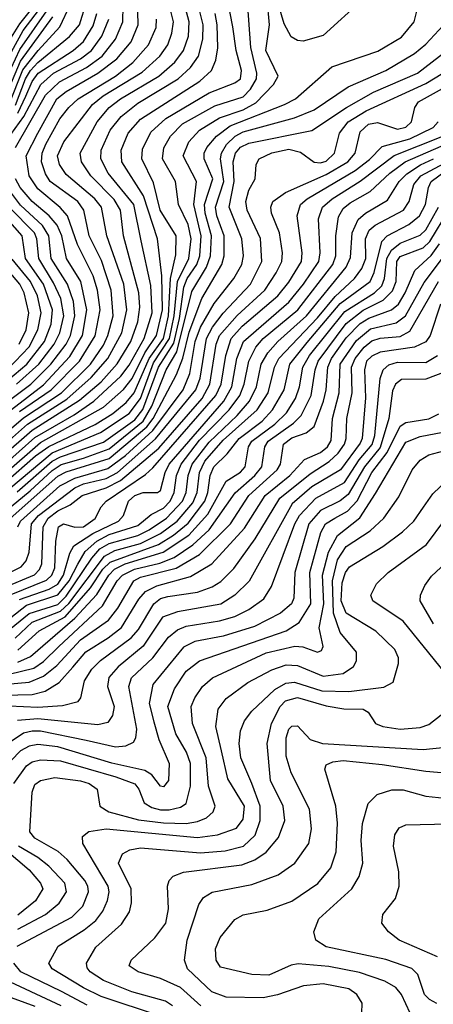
# Model space of a CAD drawing. Extents: x 997026 to 1115308, y 536381 to 619039.
# Tile 211 of 256: x 1042662 to 1044111, y 567391 to 570843. Entities that reach past the tile are written whole.
import ezdxf

# ---------------------------------------------------------------- set-up
doc = ezdxf.new("R2010")
doc.units = 0

msp = doc.modelspace()

# ---------------------------------------------------------------- linework, layer by layer
at = {"layer": '0CON20XD'}
for points in [[(1042605, 569280.2), (1042715, 569378.4), (1042852.1, 569457.9), (1042921, 569505), (1043016.5, 569593.5), (1043045, 569631.6), (1043097.2, 569725), (1043125.5, 569815), (1043120.8, 569910.8), (1043087, 570067), (1043061, 570195), (1042972.2, 570305), (1042945.8, 570355), (1042946.6, 570385), (1042978.8, 570455), (1043016.8, 570503.2), (1043075, 570549.7), (1043216.4, 570635), (1043260.4, 570675), (1043287.6, 570715), (1043303.1, 570775), (1043304.9, 570825), (1043264.9, 570985)], [(1042646.5, 570395), (1042752.4, 570577.6), (1042800.9, 570625), (1042895.2, 570674.8), (1042950.1, 570715), (1042997.4, 570775), (1043023.5, 570835), (1043026.2, 571005)], [(1042660.9, 569469.1), (1042772.2, 569545), (1042870.7, 569645), (1042925.7, 569734.3), (1042943.5, 569825), (1042934.4, 569895), (1042918.9, 569945), (1042864.7, 570054.7), (1042829, 570155), (1042803.8, 570183.8), (1042725, 570249.2), (1042694.6, 570295), (1042684.9, 570365), (1042724.9, 570445.1), (1042792.3, 570565), (1042825, 570590.6), (1042935.9, 570655), (1043002.5, 570705), (1043052.3, 570765), (1043077.3, 570825), (1043071.8, 571005)], [(1043864.2, 570915), (1043725, 570787.7), (1043655, 570768), (1043635, 570769.7), (1043612.6, 570782.6), (1043588, 570828), (1043539.7, 570995)], [(1042595, 569306.1), (1042705, 569403.9), (1042871.2, 569508.8), (1042946.8, 569573.2), (1043003.4, 569636.6), (1043051.4, 569715), (1043075, 569782.9), (1043082.8, 569835), (1043078.6, 569885), (1043025.4, 570085), (1043014.3, 570175), (1042992.3, 570212.3), (1042910.5, 570295), (1042878, 570345), (1042873.6, 570375), (1042933.3, 570485), (1042975, 570534.5), (1043014.9, 570565.1), (1043149, 570645), (1043205.6, 570694.4), (1043236.1, 570735), (1043252.6, 570785), (1043255.9, 570835), (1043218.6, 570975)], [(1042595, 569340.9), (1042689.2, 569425), (1042827.2, 569512.8), (1042911.9, 569588.1), (1042970.1, 569655), (1043019.3, 569745), (1043036.7, 569825), (1043026.1, 569915), (1042966.4, 570085), (1042948.7, 570185), (1042925.2, 570215), (1042825, 570299.5), (1042801, 570335), (1042793.6, 570365), (1042816.7, 570415), (1042916.2, 570545), (1042954.2, 570575.8), (1043091, 570659), (1043153, 570715), (1043180.8, 570755), (1043195.2, 570795), (1043200.6, 570835), (1043176.2, 570935)], [(1042610.4, 569219.6), (1042716.8, 569313.2), (1042763.3, 569346.7), (1042926, 569424), (1042988, 569462), (1043035, 569501.1), (1043062.7, 569535), (1043114.8, 569655.2), (1043165.8, 569725), (1043183, 569805), (1043189.9, 569935), (1043208.4, 570018.4), (1043209.6, 570085), (1043154.2, 570175), (1043130.7, 570270.7), (1043089.1, 570355), (1043091.6, 570388.4), (1043121.2, 570448.8), (1043173.7, 570496.3), (1043325, 570586.6), (1043415, 570621.2), (1043434.7, 570635), (1043438.8, 570665), (1043419.8, 570735), (1043408.1, 570818.1), (1043389.7, 570915)], [(1042652.8, 569187.2), (1042775, 569294.5), (1042805, 569310.7), (1042955, 569362), (1043065, 569440), (1043093.5, 569476.5), (1043148.3, 569625), (1043201.2, 569708.8), (1043221.3, 569795), (1043236.2, 569905), (1043248.7, 569935), (1043282.6, 569985), (1043293.3, 570015), (1043298, 570085), (1043271.4, 570195), (1043281.6, 570275), (1043234.1, 570365), (1043253.7, 570415), (1043291.3, 570455), (1043361.7, 570498.3), (1043445, 570527), (1043489.2, 570550.8), (1043551.1, 570615), (1043567.1, 570645), (1043524.6, 570734.6), (1043537.2, 570825), (1043528.4, 570915)], [(1042472.1, 569005), (1042698.9, 569191.1), (1042775, 569262.1), (1042807.3, 569282.7), (1042885.3, 569305.3), (1042975, 569338.7), (1043094.6, 569435), (1043125, 569488.3), (1043174.7, 569615), (1043212, 569678), (1043265, 569890), (1043316.1, 569975), (1043329.8, 570015), (1043333.1, 570085), (1043311.3, 570165), (1043309.2, 570195), (1043337.9, 570285), (1043308.2, 570355), (1043308.4, 570375), (1043317.7, 570395), (1043351.1, 570435), (1043399.1, 570470.9), (1043590, 570545), (1043628, 570565), (1043755, 570677.1), (1043917, 570733), (1043998.8, 570781.2), (1044044.2, 570835), (1044061.8, 570905)], [(1042526.6, 570613.4), (1042661.9, 570828.1), (1042728.8, 570911.2)], [(1042623.2, 569196.8), (1042775, 569323.8), (1042945, 569394.9), (1043045, 569461.8), (1043085, 569514.9), (1043130.6, 569639.4), (1043186.9, 569725), (1043203, 569805), (1043214.7, 569925), (1043253.7, 570005), (1043262.9, 570075), (1043251.6, 570125), (1043218, 570195), (1043207, 570275), (1043161.9, 570355), (1043166.2, 570393.8), (1043189.6, 570435), (1043232.4, 570477.6), (1043345, 570540.5), (1043445, 570572.2), (1043470.8, 570599.2), (1043491.5, 570635), (1043492.5, 570655), (1043472, 570745), (1043459.8, 570905)], [(1042625, 570547), (1042673.1, 570666.9), (1042726.3, 570735), (1042802.5, 570817.5), (1042838.5, 570895)], [(1042646.6, 570543.4), (1042681.9, 570635), (1042699.3, 570665), (1042725, 570693.1), (1042836.4, 570783.6), (1042870.7, 570825), (1042896, 570904)], [(1042674.1, 570805), (1042742.6, 570895)], [(1042585.6, 570575), (1042662.1, 570737.9), (1042756.2, 570873.8)], [(1042605, 569247.5), (1042735, 569359.9), (1042955.3, 569484.7), (1043025, 569546), (1043055.3, 569584.7), (1043099.9, 569675), (1043141.2, 569735), (1043162.3, 569825), (1043159.2, 569945), (1043144.3, 570075), (1043095.2, 570225.2), (1043019.8, 570345), (1043017.7, 570385), (1043041.9, 570445), (1043085, 570493.8), (1043292.8, 570627.2), (1043333.3, 570665), (1043348.8, 570701.2), (1043355.7, 570744.3), (1043353.6, 570825), (1043346.2, 570865)], [(1042605, 570555.7), (1042665, 570697.3), (1042777.3, 570852.7)], [(1042654.6, 570515.4), (1042682.9, 570575), (1042705, 570625.7), (1042726.7, 570655), (1042848.9, 570735), (1042885, 570765.9), (1042919, 570821), (1042932.5, 570865)], [(1042525, 569320), (1042675, 569447), (1042807.7, 569535), (1042909.3, 569635), (1042955, 569701.5), (1042970.7, 569735), (1042989.5, 569805), (1042982.5, 569895), (1042948, 569998), (1042904.6, 570085), (1042886.5, 570175), (1042864.8, 570205), (1042768.3, 570275), (1042751.8, 570301.8), (1042738.2, 570345), (1042740.3, 570375), (1042753.7, 570406.3), (1042802.1, 570495), (1042833.3, 570535), (1042866.3, 570565), (1042997.1, 570645), (1043057.6, 570692.4), (1043112.8, 570755), (1043139.4, 570815), (1043141.5, 570845)], [(1042617.3, 569085), (1042795, 569242.1), (1042825, 569257.5), (1042975, 569304.6), (1043106.7, 569415), (1043129.7, 569445), (1043211.5, 569598.5), (1043233.7, 569656.3), (1043255, 569746.9), (1043299.9, 569865), (1043369.4, 569985), (1043378.5, 570015), (1043378.1, 570085), (1043352.1, 570155), (1043347.4, 570185), (1043377.4, 570275), (1043365.1, 570355), (1043368.6, 570375), (1043386.5, 570405), (1043416.1, 570433.9), (1043445, 570449.8), (1043625, 570498.2), (1043693.2, 570526.8), (1043812.9, 570607.1), (1043943.9, 570665), (1044045, 570724.4), (1044085, 570756.7), (1044145, 570822.2)], [(1042780.1, 570655), (1042874.8, 570705.2), (1042913.1, 570735), (1042949.1, 570785), (1042974.4, 570845)], [(1042564.2, 570605.8), (1042674.1, 570805)], [(1042655.1, 569065), (1042664.2, 569085), (1042802.1, 569207.9), (1042855, 569235.6), (1042971, 569269), (1043031.8, 569315), (1043127.6, 569402.4), (1043234.1, 569545), (1043257.3, 569602.7), (1043275.9, 569715), (1043294.9, 569765.1), (1043342.8, 569847.2), (1043412.4, 569935), (1043439.5, 569985), (1043445.2, 570015), (1043439.8, 570075), (1043395.7, 570185), (1043412.7, 570275), (1043409.1, 570345), (1043417.2, 570375), (1043435, 570396), (1043465, 570410.1), (1043685.2, 570454.8), (1043807, 570535), (1043901.6, 570588.4), (1044055, 570655.8), (1044157.8, 570735)], [(1042595, 568888.7), (1042667.1, 568925), (1042683.8, 568945), (1042694.5, 568975.5), (1042703.6, 569075), (1042727.4, 569105), (1042855, 569201.9), (1042885.1, 569214.9), (1042965, 569234.1), (1043004.9, 569255), (1043137.1, 569372.9), (1043278.9, 569545), (1043293.9, 569586.1), (1043315.7, 569725), (1043337.1, 569765), (1043374.2, 569814.2), (1043470.8, 569915), (1043509.8, 569995), (1043505.9, 570075.9), (1043459.2, 570175), (1043453.7, 570205), (1043464.8, 570245.2), (1043486.4, 570285), (1043490, 570335), (1043500.5, 570355), (1043545, 570376.1), (1043605, 570388.4), (1043645, 570377.9), (1043693.3, 570343.3), (1043715, 570340.5), (1043735, 570346.9), (1043764.8, 570375), (1043781.6, 570445), (1043813, 570485), (1043875, 570523.7), (1044085, 570619), (1044144.7, 570655.3)], [(1042615, 570419), (1042676.5, 570503.5), (1042735.4, 570615), (1042780.1, 570655)], [(1042607.5, 568852.5), (1042713.9, 568896.1), (1042731.6, 568915), (1042739, 568935), (1042744.2, 569065), (1042761.2, 569095), (1042795, 569120.3), (1042838.2, 569141.8), (1042880.2, 569175), (1042965, 569201.5), (1043015, 569227.5), (1043149.3, 569340.7), (1043300.8, 569515), (1043327.6, 569565), (1043350.3, 569705), (1043362.2, 569735), (1043423.9, 569806.1), (1043520, 569895), (1043560.2, 569955), (1043580.2, 569995), (1043583, 570025), (1043572.2, 570095), (1043543.9, 570165), (1043541.9, 570185), (1043548.9, 570205), (1043592.6, 570237.4), (1043735, 570299.9), (1043811.2, 570345), (1043837.2, 570375), (1043855, 570450), (1043883.4, 570476.6), (1043915, 570482.2), (1043985, 570459), (1044014.1, 570465.9), (1044034.2, 570485), (1044045.8, 570535), (1044059.2, 570555), (1044184.6, 570625.4)], [(1042632.2, 568827.8), (1042755, 568877.2), (1042774.1, 568895), (1042785, 568920.5), (1042788.6, 569015), (1042797.6, 569065), (1042815, 569074.7), (1042855, 569063.6), (1042884.8, 569064.8), (1042926, 569094), (1042946.8, 569135), (1042964.7, 569155), (1043102.2, 569247.8), (1043128.4, 569271.6), (1043348.9, 569525), (1043367.5, 569565), (1043383.7, 569665), (1043403, 569725), (1043441.5, 569768.5), (1043566.4, 569875), (1043605, 569922.2), (1043648.6, 569995), (1043651.8, 570025), (1043633.5, 570155), (1043645.7, 570195), (1043669.2, 570215), (1043836.5, 570313.5), (1043887.5, 570352.5), (1043931.8, 570398.2), (1044028.6, 570425), (1044110, 570465), (1044127.3, 570485)], [(1042660.6, 568809.4), (1042765, 568845.9), (1042795, 568864.1), (1042815.6, 568895), (1042837.1, 568972.9), (1042851.7, 568998.3), (1042918.4, 569041.6), (1043007.7, 569085), (1043025.2, 569105), (1043042.7, 569155), (1043065, 569174.8), (1043094.8, 569184.8), (1043145, 569184.8), (1043155, 569192.5), (1043171, 569255), (1043185.9, 569285), (1043376.4, 569505), (1043404.5, 569555), (1043422.2, 569655), (1043446, 569715), (1043605, 569852.1), (1043656.5, 569915), (1043709.3, 569995), (1043714.3, 570025), (1043708.5, 570145), (1043722.8, 570185), (1043756.3, 570215), (1043855, 570276.7), (1043973.5, 570366.5), (1044143.6, 570435)], [(1042575, 568703.1), (1042685, 568789.8), (1042795, 568825.8), (1042835.2, 568875), (1042865.8, 568934.2), (1042891.5, 568978.5), (1042931.8, 569015), (1042975, 569037.4), (1043075, 569069.4), (1043122.6, 569107.4), (1043165, 569130.3), (1043189.2, 569155), (1043203.4, 569185), (1043211.1, 569245), (1043226.9, 569285), (1043291.6, 569368.4), (1043395.1, 569475), (1043432.9, 569525), (1043448.6, 569565), (1043463.9, 569645), (1043489.3, 569695), (1043514.9, 569725.1), (1043635.7, 569825), (1043758.7, 569985), (1043768.8, 570015), (1043769.1, 570085), (1043778.1, 570151.9), (1043795, 570181), (1043819.8, 570200.2), (1043889.3, 570240.7), (1043958.3, 570305), (1044012.2, 570345), (1044165, 570411)], [(1042655, 568632.2), (1042729.4, 568700.6), (1042820.6, 568749.4), (1042909.7, 568850.3), (1042953.5, 568916.5), (1042978.9, 568941.1), (1043147.5, 569002.5), (1043200.7, 569035), (1043252.2, 569077.8), (1043310.4, 569155), (1043320.7, 569185), (1043329, 569245), (1043341.4, 569275), (1043389.1, 569320.9), (1043430.4, 569375), (1043510.9, 569435), (1043547.9, 569475), (1043588.3, 569545), (1043608.1, 569635), (1043668.8, 569711.2), (1043785, 569847.8), (1043890, 569925), (1043903.8, 569956.2), (1043930.3, 570065), (1043949.5, 570085), (1044025.6, 570124.4), (1044062.7, 570155), (1044083.5, 570195), (1044094, 570255), (1044103.1, 570275), (1044295, 570416.6)], [(1042595, 568679.2), (1042695, 568760.6), (1042795, 568792), (1042825, 568821.3), (1042914.6, 568955.4), (1042943, 568987), (1042975, 569006.2), (1043075, 569034.4), (1043115.4, 569054.6), (1043176.4, 569095), (1043232.6, 569155), (1043245.3, 569185), (1043251.8, 569245), (1043266.2, 569285), (1043325, 569362), (1043424.1, 569455), (1043466.5, 569505), (1043491.2, 569555), (1043508.2, 569635), (1043530.7, 569675), (1043565.5, 569714.5), (1043667, 569805), (1043805.1, 569974.9), (1043821.1, 570008.9), (1043826.2, 570095), (1043847.4, 570142.6), (1043873.3, 570165), (1043949.8, 570210.2), (1043990.8, 570275), (1044017.8, 570302.2), (1044065.9, 570334.1), (1044111.5, 570355)], [(1042646.2, 568673.8), (1042705, 568730.6), (1042805, 568768.6), (1042833.8, 568796.2), (1042958.4, 568961.6), (1042995, 568982), (1043085, 569005.7), (1043155, 569041.5), (1043213.3, 569085), (1043268.5, 569148.5), (1043283.4, 569185), (1043291.5, 569255), (1043310, 569295), (1043375, 569368.4), (1043494.1, 569475), (1043531.9, 569535), (1043554.1, 569625), (1043569.6, 569655), (1043705, 569797), (1043767.4, 569872.6), (1043834.5, 569935), (1043860, 569970), (1043873.9, 570005), (1043873.3, 570075), (1043885.7, 570104.3), (1043907.1, 570122.9), (1044006.3, 570175), (1044026.7, 570205), (1044042.1, 570265), (1044066.6, 570295), (1044165, 570347.4)], [(1042505, 569378.4), (1042745, 569562.3), (1042837.7, 569662.3), (1042881.2, 569735), (1042896.5, 569825), (1042876.4, 569925), (1042825.8, 570005.8), (1042809.6, 570085), (1042792.5, 570122.5), (1042765.2, 570155.2), (1042705, 570205.5), (1042663.7, 570255), (1042646.7, 570285)], [(1042475, 569397.2), (1042700.2, 569565), (1042770.3, 569635), (1042824.5, 569705), (1042839.4, 569735), (1042854.3, 569805), (1042850.4, 569855), (1042829.4, 569915), (1042771.9, 570005), (1042764.2, 570085), (1042741.7, 570121.7), (1042665, 570192.1), (1042629.1, 570239.1)], [(1042542, 568528), (1042711.1, 568568.9), (1042745, 568592.2), (1042798.9, 568645), (1042952.1, 568787.9), (1043003.5, 568875), (1043022.2, 568895), (1043063.5, 568916.5), (1043152.7, 568937.3), (1043202.4, 568957.6), (1043268, 569002), (1043325.5, 569054.5), (1043416.6, 569183.4), (1043485.7, 569245), (1043510.1, 569275), (1043520.4, 569345), (1043532.4, 569365), (1043621.3, 569428.7), (1043647.3, 569455), (1043682.9, 569525), (1043697.4, 569615), (1043707.7, 569645), (1043805, 569777.4), (1043865.4, 569824.6), (1043935, 569859.3), (1043967.5, 569892.5), (1043980.4, 569925), (1043983.4, 569995), (1043995, 570012.7), (1044075, 570043.4), (1044098.2, 570065), (1044165, 570174.8)], [(1042620.5, 569579.5), (1042686.4, 569635), (1042748.9, 569715), (1042771.7, 569775), (1042776.5, 569825), (1042745.1, 569915), (1042682.3, 570005), (1042670.7, 570085), (1042592.3, 570172.3)], [(1042651, 569565), (1042729, 569635), (1042782.5, 569705), (1042802.5, 569745), (1042815.9, 569805), (1042806.1, 569865), (1042780.6, 569920.6), (1042728.3, 570005), (1042721.9, 570075), (1042713.2, 570095), (1042625.1, 570185.1)], [(1042655, 568590.4), (1042699.8, 568610.2), (1042855.1, 568744.9), (1042932.1, 568827.9), (1042973.6, 568895), (1042994.2, 568915.8), (1043031.6, 568935), (1043164, 568976), (1043254, 569036), (1043321.3, 569108.7), (1043384.6, 569225.4), (1043435, 569256.3), (1043452.1, 569275), (1043462.9, 569345), (1043474.6, 569365), (1043555.1, 569424.9), (1043595.9, 569464.1), (1043628, 569515), (1043642.2, 569555), (1043653.5, 569625), (1043676.9, 569665), (1043800.3, 569819.7), (1043905, 569884.9), (1043930, 569910), (1043939.9, 569935), (1043948.5, 570005), (1043964.8, 570035.2), (1043995, 570059.4), (1044065, 570087.5), (1044084.2, 570105.8), (1044128.8, 570185)], [(1042615, 568513.5), (1042695, 568519.8), (1042745, 568540.7), (1042791.6, 568578.4), (1042875, 568668.6), (1042972.4, 568737.6), (1043005, 568779.6), (1043062, 568875), (1043085, 568887.8), (1043210.1, 568919.9), (1043291.9, 568968.1), (1043400.3, 569075), (1043464.3, 569175), (1043563.9, 569265), (1043575.5, 569285), (1043586.2, 569355), (1043615, 569377.1), (1043665, 569394), (1043693.1, 569416.9), (1043726.1, 569505), (1043735.3, 569545), (1043741.6, 569625), (1043753.9, 569655), (1043805, 569727.1), (1043855, 569777.1), (1043885, 569796.4), (1043964.2, 569825), (1043988.4, 569845), (1044012.6, 569885), (1044046.1, 569963.9), (1044103.6, 570016.4), (1044132.7, 570057.3)], [(1042605, 568475.1), (1042705, 568477.2), (1042751.3, 568488.7), (1042800.5, 568519.5), (1042847.7, 568572.3), (1042893.1, 568626.9), (1042971.9, 568675), (1043017.8, 568712.2), (1043078.8, 568811.2), (1043102.5, 568837.5), (1043142.3, 568857.7), (1043260, 568890), (1043335.1, 568934.9), (1043449.7, 569060.3), (1043521.5, 569175), (1043608.6, 569245), (1043659.7, 569300.3), (1043715, 569325.7), (1043740.3, 569345), (1043752.6, 569367.4), (1043757.1, 569445), (1043780.4, 569535), (1043783.9, 569635), (1043841.7, 569718.3), (1043891.2, 569758.8), (1043980.5, 569779.5), (1044013.8, 569805), (1044078.4, 569921.6), (1044160.2, 570029.8)], [(1042659.3, 569705), (1042684.2, 569755.8), (1042694, 569815), (1042676.9, 569885), (1042661.8, 569915), (1042603.5, 569985)], [(1042621.3, 569618.7), (1042695, 569695.7), (1042725.7, 569755), (1042736.5, 569815), (1042723.7, 569875), (1042699.8, 569925), (1042635, 570003.3)], [(1042625, 568437), (1042725, 568433), (1042812, 568438), (1042867.1, 568452.9), (1042875.4, 568465), (1042888.5, 568525), (1042914, 568566), (1042944.5, 568595.5), (1043052.2, 568675), (1043077.5, 568705), (1043131.3, 568795), (1043155, 568813.5), (1043180.5, 568820.5), (1043284.4, 568835.6), (1043335.7, 568854.3), (1043366.6, 568873.4), (1043411.4, 568918.6), (1043486.8, 569023.2), (1043573, 569165), (1043679.7, 569250.3), (1043746.5, 569293.5), (1043777.5, 569322.5), (1043799.9, 569355), (1043805.4, 569375), (1043808.1, 569445), (1043827, 569535), (1043824.7, 569625), (1043836.7, 569655), (1043868, 569695), (1043895, 569717), (1043925, 569726.5), (1043995, 569732.1), (1044028.8, 569751.2), (1044128.6, 569925)], [(1044135.5, 569845), (1044099.8, 569735), (1044085, 569713.4), (1044045.1, 569694.9), (1043925, 569677.6), (1043895, 569663.1), (1043877.1, 569645), (1043869.6, 569615), (1043873.5, 569516.5), (1043861.6, 569375), (1043855, 569357.7), (1043785.4, 569264.6), (1043684.8, 569205), (1043616.6, 569145), (1043465.9, 568874.1), (1043415.9, 568825), (1043366.2, 568793.8), (1043215, 568766.7), (1043162, 568748), (1043094.2, 568645.8), (1043006.7, 568573.3), (1042973.9, 568536.1), (1042969.8, 568505), (1042993, 568435), (1042987.3, 568402.7), (1042970.9, 568379.1), (1042935, 568370.7), (1042725, 568391.9), (1042654.1, 568385.9)], [(1042628.8, 568311.2), (1042675, 568342.2), (1042705, 568350), (1042735, 568349.1), (1042895, 568316.7), (1042996.9, 568293.1), (1043033.5, 568296.5), (1043060, 568310), (1043068.8, 568325), (1043072.2, 568355), (1043043.7, 568505), (1043053.1, 568535), (1043128.3, 568605), (1043182.5, 568677.5), (1043215, 568703.7), (1043245, 568716), (1043361.4, 568735), (1043415, 568750.3), (1043465, 568774.8), (1043517.5, 568812.5), (1043544, 568855), (1043625.9, 569075), (1043642.1, 569105), (1043699.1, 569165), (1043799.3, 569220.7), (1043850.9, 569299.1), (1043896.6, 569353.4), (1043906.2, 569385), (1043925.1, 569584.9), (1043934.8, 569615), (1043955, 569632.9), (1043985, 569642), (1044085, 569640.3), (1044125.1, 569664.9)], [(1044152.1, 569607.9), (1044085, 569581.9), (1043998.8, 569581.2), (1043978.9, 569565), (1043967.9, 569542.1), (1043954.6, 569444.6), (1043925, 569342.8), (1043869.3, 569275), (1043812.2, 569177.8), (1043785, 569156.4), (1043715, 569122.4), (1043674.4, 569075.6), (1043626, 568905), (1043621.7, 568815), (1043613.8, 568795), (1043575, 568761.5), (1043484.6, 568715), (1043375, 568681.5), (1043275, 568662.3), (1043235, 568643.3), (1043127.9, 568512.1), (1043115.8, 568445), (1043131.3, 568381.3), (1043149.3, 568319.3), (1043184.8, 568235), (1043182.6, 568175), (1043165, 568153.1), (1043154.7, 568155), (1043125.2, 568195.2), (1043100.6, 568210.6), (1042985, 568236.6), (1042795, 568293.7), (1042725, 568302), (1042695, 568296.2), (1042665, 568278.8), (1042631.6, 568245)], [(1042641.1, 568165), (1042685, 568227.2), (1042705, 568240.3), (1042735, 568247.3), (1042805, 568244.1), (1042998.5, 568188.5), (1043065, 568163.3), (1043079, 568145), (1043097.5, 568097.5), (1043125, 568080.2), (1043155, 568072.3), (1043185, 568072.6), (1043225, 568081.5), (1043245.2, 568094.8), (1043260.5, 568155), (1043260.2, 568235), (1043246.5, 568275), (1043208.6, 568338.6), (1043180.6, 568435), (1043203.8, 568496.2), (1043245, 568558.1), (1043291.2, 568595), (1043595, 568700), (1043640.9, 568729.1), (1043682.1, 568795), (1043678, 568905), (1043717.2, 569045), (1043732.8, 569075), (1043765.2, 569095.2), (1043810.4, 569119.6), (1043843.8, 569156.2), (1043895.3, 569255), (1043948.6, 569325), (1043995, 569417.6), (1044015, 569430.8), (1044095, 569443.6), (1044129.6, 569460.4)], [(1042652.8, 567595), (1042844.4, 567695.6), (1042882.6, 567735), (1042902.2, 567785), (1042900.5, 567805), (1042890.2, 567825), (1042827.9, 567897.9), (1042796, 567926), (1042715, 567973.4), (1042697.7, 567995), (1042705.2, 568134.8), (1042715, 568160.8), (1042735, 568175.2), (1042785, 568185.5), (1042875, 568174.1), (1042905.5, 568165), (1042932.9, 568145), (1042942.1, 568085), (1042973.5, 568065), (1043077.7, 568037.7), (1043165, 568027.1), (1043245, 568025.1), (1043285, 568032.1), (1043316.1, 568045), (1043340, 568065), (1043346.5, 568085), (1043322.7, 568155), (1043315.1, 568255.1), (1043266.8, 568375), (1043263, 568435), (1043275.2, 568465), (1043302.5, 568505), (1043336.8, 568535), (1043525, 568622.4), (1043626.2, 568646.2), (1043653.8, 568643.8), (1043705, 568625.5), (1043719.3, 568630.7), (1043725.3, 568645), (1043711, 568711), (1043727.3, 568795), (1043722.2, 568895), (1043743.9, 568976.1), (1043775, 569034.4), (1043853.5, 569096.5), (1043908.8, 569181.2), (1044015, 569361), (1044065, 569381.9), (1044169.1, 569400.9)], [(1043155, 567348.7), (1042947.6, 567417.6), (1042885, 567448), (1042775.4, 567515), (1042763.8, 567535), (1042796.2, 567595), (1042888.1, 567651.9), (1042928.9, 567685), (1042953.2, 567716.8), (1042969.6, 567755), (1042975.2, 567785), (1042972.2, 567805), (1042883.2, 567955), (1042881.3, 567978.7), (1042903.4, 567996.6), (1042964.3, 568005.7), (1043285, 567975.4), (1043355.1, 567984.9), (1043421.3, 568008.7), (1043445, 568039.5), (1043449.7, 568085), (1043391.2, 568181.2), (1043369, 568279), (1043349.4, 568365), (1043356.9, 568425), (1043385, 568462.8), (1043461.1, 568518.9), (1043545, 568563.7), (1043595, 568580.3), (1043635, 568578), (1043725, 568541.3), (1043795, 568550), (1043830.9, 568575), (1043842.1, 568595), (1043841.5, 568625), (1043784.7, 568694.7), (1043761.6, 568761.6), (1043757.1, 568875), (1043775, 568948.6), (1043805, 568995.9), (1043889.3, 569050.7), (1043937.4, 569095), (1043990.2, 569169.8), (1044036.9, 569265), (1044065, 569298.8), (1044095, 569317.7), (1044165.3, 569335.3)], [(1043196.6, 567385), (1043172.2, 567402.2), (1043054, 567434), (1042955, 567473.8), (1042908.6, 567505), (1042898.1, 567518.1), (1042895.9, 567535), (1042928.9, 567591.1), (1043018.3, 567671.7), (1043046.3, 567715), (1043053.4, 567746.6), (1043051.7, 567795), (1043008.3, 567885), (1043022.2, 567917.8), (1043047.7, 567932.3), (1043085, 567938.8), (1043295, 567922.2), (1043381.5, 567928.5), (1043445.3, 567944.7), (1043486.2, 567983.8), (1043504.2, 568035), (1043503.8, 568085), (1043475.1, 568165.1), (1043436.8, 568255), (1043430.7, 568305), (1043435, 568350), (1043449.7, 568385), (1043475, 568418.5), (1043555.1, 568494.9), (1043593.7, 568516.3), (1043625, 568520.4), (1043720.3, 568490.3), (1043815, 568487.9), (1043937.2, 568502.8), (1043970.2, 568519.8), (1043989.3, 568585), (1043988.4, 568605), (1043976.5, 568635), (1043909.5, 568699.5), (1043805, 568762.4), (1043788, 568805), (1043791.7, 568868.3), (1043802.9, 568905), (1043816.9, 568925), (1043934, 568996), (1044002.8, 569047.2), (1044042.4, 569085), (1044076.2, 569133.8), (1044109.3, 569180.7), (1044160.6, 569229.4)], [(1044149.6, 568555), (1044005, 568734.2), (1043898.5, 568805), (1043892.2, 568825), (1043911.5, 568865), (1043952.7, 568905), (1044087.5, 569002.5), (1044150.7, 569089.3)], [(1044110.9, 568725), (1044064.7, 568805), (1044066.1, 568825), (1044081.2, 568858.8), (1044105, 568892.3), (1044168.3, 568951.7)], [(1043295.8, 567385), (1043225, 567449.4), (1043155, 567481.5), (1043077.1, 567505), (1043045.6, 567525), (1043051.9, 567545), (1043135, 567623.3), (1043173.1, 567675), (1043183.3, 567725), (1043179.3, 567805), (1043185.8, 567824.2), (1043199.8, 567840.2), (1043235.7, 567854.3), (1043439.9, 567879.9), (1043485, 567897.1), (1043525.7, 567924.3), (1043568.6, 567975), (1043591.1, 568035), (1043584.8, 568085), (1043539.8, 568175), (1043528.9, 568305), (1043543.4, 568375), (1043574.2, 568435), (1043593, 568455), (1043635, 568466.7), (1043735, 568436.9), (1043796.9, 568426.9), (1043865, 568425.5), (1043882, 568415), (1043908, 568375), (1043934.3, 568364.3), (1043995, 568355.6), (1044065, 568361.6), (1044095, 568371.8), (1044138.9, 568405)], [(1043859.6, 567325), (1043861.2, 567395), (1043842.9, 567425), (1043814.5, 567444.5), (1043725, 567462.8), (1043655.8, 567455), (1043565, 567424.1), (1043515, 567413.9), (1043385, 567415.2), (1043335, 567434.4), (1043249.7, 567515), (1043239.4, 567545), (1043248.4, 567615), (1043288.9, 567741.1), (1043305.3, 567764.7), (1043335.7, 567784.3), (1043475, 567810.6), (1043567.8, 567845), (1043626.2, 567885), (1043675, 567954.4), (1043684.3, 568005.7), (1043676.9, 568075), (1043612.3, 568202.3), (1043595, 568261.2), (1043595.2, 568325), (1043604.7, 568355), (1043615, 568366.1), (1043635, 568367.1), (1043679.3, 568319.3), (1043722, 568305), (1044075, 568284.1), (1044155, 568292)], [(1044029.3, 567359.3), (1043999, 567425), (1043979.6, 567449.6), (1043941.4, 567471.4), (1043852.7, 567502.7), (1043745, 567522.9), (1043637.6, 567532.4), (1043612.3, 567527.7), (1043535, 567493.1), (1043475.2, 567495.2), (1043365, 567520.5), (1043350, 567545), (1043347.9, 567585), (1043363.5, 567625), (1043415, 567687.5), (1043445, 567703.8), (1043528.7, 567721.3), (1043615, 567751.8), (1043706.3, 567813.7), (1043751.2, 567868.8), (1043770, 567925), (1043775.2, 568025.2), (1043769.7, 568085), (1043730.6, 568215), (1043735, 568230), (1043758.9, 568241.1), (1043795, 568246), (1043931.5, 568231.5), (1044085, 568207.7), (1044179.6, 568200.4)], [(1044123.3, 567393.3), (1044097.3, 567407.3), (1044080.2, 567425), (1044056.7, 567495), (1044035.9, 567515.9), (1043945, 567547.2), (1043735, 567591.9), (1043699.6, 567615), (1043692.3, 567645), (1043709.7, 567690.3), (1043824.8, 567795.2), (1043851, 567839), (1043863.3, 567885), (1043858.4, 567965), (1043862.7, 568025), (1043882.7, 568095), (1043914.2, 568125.8), (1043965, 568142.5), (1044005, 568142.3), (1044085, 568120.6), (1044195, 568108.8)], [(1044125, 567556.6), (1043991.4, 567615), (1043954.2, 567645), (1043930, 567675), (1043934, 567705), (1043978.5, 567761.5), (1043991.2, 567805), (1043990, 567855), (1043971.5, 567945), (1043975.5, 567985), (1043990.9, 568009.1), (1044015, 568019.6), (1044165, 568023.3)], [(1042615, 567929.4), (1042695, 567862.2), (1042734.8, 567815), (1042742.2, 567795), (1042716.5, 567753.5), (1042655, 567703.5)], [(1042655, 567654.4), (1042752.3, 567705), (1042799.5, 567745), (1042825.2, 567785), (1042819.8, 567815), (1042763.5, 567875), (1042725.7, 567905), (1042657.6, 567945)], [(1042898, 567388), (1042808.6, 567435), (1042665.3, 567505), (1042641, 567535)], [(1042806.7, 567385), (1042594.9, 567484.9)], [(1042597.1, 567427.1), (1042715, 567384)]]:
    msp.add_lwpolyline(points, dxfattribs=at)

doc.saveas('drawing.dxf')
